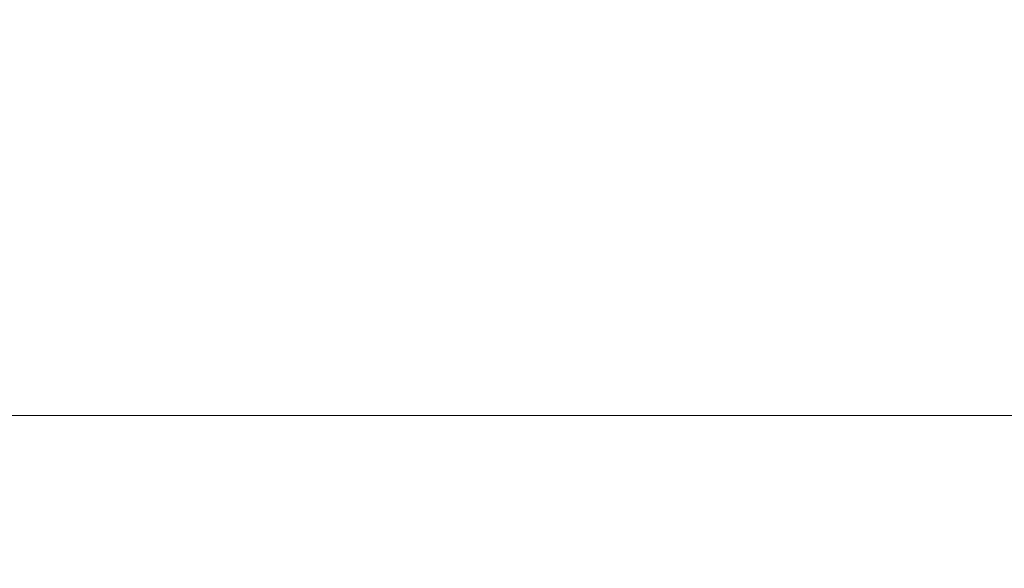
# Model space of a CAD drawing. Header units: millimetres. Extents: x -200 to 200, y -17 to 153.
# Tile 113 of 159: x 81 to 93, y 139 to 146. Entities that reach past the tile are written whole.
import ezdxf

# ---------------------------------------------------------------- set-up
doc = ezdxf.new("R2010")
doc.units = ezdxf.units.MM
doc.header["$LTSCALE"] = 12.7
doc.layers.add('Lighting-LED', color=7, linetype='Continuous', lineweight=5, true_color=0x000000)

msp = doc.modelspace()

# ---------------------------------------------------------------- linework, layer by layer
at = {"layer": 'Lighting-LED', "color": 18, "linetype": 'Continuous', "lineweight": 5, "true_color": 0x000000}
for points, invisible_edges in [([(77.368, 149.189, -92.496), (77.368, 141.081, -92.496), (81.671, 141.081, -90.713), (81.671, 149.189, -90.713)], 5), ([(77.368, 149.189, -292.355), (77.368, 141.081, -292.355), (81.671, 141.081, -290.573), (81.671, 149.189, -290.573)], 5), ([(81.671, 149.188, -191.056), (81.671, 141.081, -191.056), (77.368, 141.081, -189.274), (77.368, 149.188, -189.274)], 5), ([(81.671, 149.188, -390.916), (81.671, 141.081, -390.916), (77.368, 141.081, -389.133), (77.368, 149.188, -389.133)], 5), ([(81.671, 149.189, -90.713), (81.671, 141.081, -90.713), (86.113, 141.081, -89.312), (86.113, 149.189, -89.312)], 5), ([(81.671, 149.189, -290.573), (81.671, 141.081, -290.573), (86.113, 141.081, -289.172), (86.113, 149.189, -289.172)], 5), ([(86.113, 149.188, -192.457), (86.113, 141.081, -192.457), (81.671, 141.081, -191.056), (81.671, 149.188, -191.056)], 5), ([(86.113, 149.188, -392.316), (86.113, 141.081, -392.316), (81.671, 141.081, -390.916), (81.671, 149.188, -390.916)], 5), ([(86.113, 149.189, -89.312), (86.113, 141.081, -89.312), (90.661, 141.081, -88.304), (90.661, 149.189, -88.304)], 5), ([(86.113, 149.189, -289.172), (86.113, 141.081, -289.172), (90.661, 141.081, -288.164), (90.661, 149.189, -288.164)], 5), ([(90.661, 149.188, -193.465), (90.661, 141.081, -193.465), (86.113, 141.081, -192.457), (86.113, 149.188, -192.457)], 5), ([(90.661, 149.188, -393.324), (90.661, 141.081, -393.324), (86.113, 141.081, -392.316), (86.113, 149.188, -392.316)], 5), ([(90.661, 149.189, -88.304), (90.661, 141.081, -88.304), (95.279, 141.081, -87.696), (95.279, 149.189, -87.696)], 5), ([(90.661, 149.189, -288.164), (90.661, 141.081, -288.164), (95.279, 141.081, -287.556), (95.279, 149.189, -287.556)], 5), ([(95.279, 149.188, -194.073), (95.279, 141.081, -194.073), (90.661, 141.081, -193.465), (90.661, 149.188, -193.465)], 5), ([(95.279, 149.188, -393.932), (95.279, 141.081, -393.932), (90.661, 141.081, -393.324), (90.661, 149.188, -393.324)], 5), ([(81.671, 141.081, -90.713), (77.368, 141.081, -92.496), (77.308, 140.747, -92.368), (81.623, 140.747, -90.581)], 14), ([(77.368, 141.081, -189.274), (81.671, 141.081, -191.056), (81.623, 140.746, -191.188), (77.308, 140.746, -189.401)], 14), ([(81.671, 141.081, -290.573), (77.368, 141.081, -292.355), (77.308, 140.747, -292.228), (81.623, 140.747, -290.44)], 14), ([(77.368, 141.081, -389.133), (81.671, 141.081, -390.916), (81.623, 140.746, -391.048), (77.308, 140.746, -389.261)], 14), ([(86.113, 141.081, -89.312), (81.671, 141.081, -90.713), (81.623, 140.747, -90.581), (86.077, 140.747, -89.176)], 14), ([(81.671, 141.081, -191.056), (86.113, 141.081, -192.457), (86.077, 140.746, -192.593), (81.623, 140.746, -191.188)], 14), ([(86.113, 141.081, -289.172), (81.671, 141.081, -290.573), (81.623, 140.747, -290.44), (86.077, 140.747, -289.036)], 14), ([(81.671, 141.081, -390.916), (86.113, 141.081, -392.316), (86.077, 140.746, -392.452), (81.623, 140.746, -391.048)], 14), ([(90.661, 141.081, -88.304), (86.113, 141.081, -89.312), (86.077, 140.747, -89.176), (90.636, 140.747, -88.166)], 14), ([(86.113, 141.081, -192.457), (90.661, 141.081, -193.465), (90.636, 140.746, -193.603), (86.077, 140.746, -192.593)], 14), ([(90.661, 141.081, -288.164), (86.113, 141.081, -289.172), (86.077, 140.747, -289.036), (90.636, 140.747, -288.025)], 14), ([(86.113, 141.081, -392.316), (90.661, 141.081, -393.324), (90.636, 140.746, -393.463), (86.077, 140.746, -392.452)], 14), ([(95.279, 141.081, -87.696), (90.661, 141.081, -88.304), (90.636, 140.747, -88.166), (95.267, 140.747, -87.556)], 14), ([(90.661, 141.081, -193.465), (95.279, 141.081, -194.073), (95.267, 140.746, -194.213), (90.636, 140.746, -193.603)], 14), ([(95.279, 141.081, -287.556), (90.661, 141.081, -288.164), (90.636, 140.747, -288.025), (95.267, 140.747, -287.416)], 14), ([(90.661, 141.081, -393.324), (95.279, 141.081, -393.932), (95.267, 140.746, -394.073), (90.636, 140.746, -393.463)], 14), ([(81.623, 140.747, -90.581), (77.308, 140.747, -92.368), (77.237, 140.425, -92.216), (81.566, 140.425, -90.423)], 15), ([(81.623, 140.747, -290.44), (77.308, 140.747, -292.228), (77.237, 140.425, -292.075), (81.566, 140.425, -290.283)], 15), ([(77.308, 140.746, -189.401), (81.623, 140.746, -191.188), (81.566, 140.425, -191.346), (77.237, 140.425, -189.553)], 15), ([(77.308, 140.746, -389.261), (81.623, 140.746, -391.048), (81.566, 140.425, -391.206), (77.237, 140.425, -389.413)], 15), ([(86.077, 140.747, -89.176), (81.623, 140.747, -90.581), (81.566, 140.425, -90.423), (86.034, 140.425, -89.014)], 15), ([(86.077, 140.747, -289.036), (81.623, 140.747, -290.44), (81.566, 140.425, -290.283), (86.034, 140.425, -288.874)], 15), ([(81.623, 140.746, -191.188), (86.077, 140.746, -192.593), (86.034, 140.425, -192.755), (81.566, 140.425, -191.346)], 15), ([(81.623, 140.746, -391.048), (86.077, 140.746, -392.452), (86.034, 140.425, -392.615), (81.566, 140.425, -391.206)], 15), ([(90.636, 140.747, -88.166), (86.077, 140.747, -89.176), (86.034, 140.425, -89.014), (90.607, 140.425, -88)], 15), ([(90.636, 140.747, -288.025), (86.077, 140.747, -289.036), (86.034, 140.425, -288.874), (90.607, 140.425, -287.86)], 15), ([(86.077, 140.746, -192.593), (90.636, 140.746, -193.603), (90.607, 140.425, -193.769), (86.034, 140.425, -192.755)], 15), ([(86.077, 140.746, -392.452), (90.636, 140.746, -393.463), (90.607, 140.425, -393.629), (86.034, 140.425, -392.615)], 15), ([(95.267, 140.747, -87.556), (90.636, 140.747, -88.166), (90.607, 140.425, -88), (95.252, 140.425, -87.389)], 15), ([(95.267, 140.747, -287.416), (90.636, 140.747, -288.025), (90.607, 140.425, -287.86), (95.252, 140.425, -287.248)], 15), ([(90.636, 140.746, -193.603), (95.267, 140.746, -194.213), (95.252, 140.425, -194.38), (90.607, 140.425, -193.769)], 15), ([(90.636, 140.746, -393.463), (95.267, 140.746, -394.073), (95.252, 140.425, -394.24), (90.607, 140.425, -393.629)], 15), ([(81.566, 140.425, -90.423), (77.237, 140.425, -92.216), (77.156, 140.119, -92.04), (81.499, 140.119, -90.241)], 15), ([(77.237, 140.425, -189.553), (81.566, 140.425, -191.346), (81.499, 140.118, -191.528), (77.156, 140.118, -189.729)], 15), ([(81.566, 140.425, -290.283), (77.237, 140.425, -292.075), (77.156, 140.119, -291.9), (81.499, 140.119, -290.1)], 15), ([(77.237, 140.425, -389.413), (81.566, 140.425, -391.206), (81.499, 140.118, -391.388), (77.156, 140.118, -389.589)], 15), ([(86.034, 140.425, -89.014), (81.566, 140.425, -90.423), (81.499, 140.119, -90.241), (85.983, 140.119, -88.827)], 15), ([(81.566, 140.425, -191.346), (86.034, 140.425, -192.755), (85.983, 140.118, -192.942), (81.499, 140.118, -191.528)], 15), ([(86.034, 140.425, -288.874), (81.566, 140.425, -290.283), (81.499, 140.119, -290.1), (85.983, 140.119, -288.687)], 15), ([(81.566, 140.425, -391.206), (86.034, 140.425, -392.615), (85.983, 140.118, -392.802), (81.499, 140.118, -391.388)], 15), ([(90.607, 140.425, -88), (86.034, 140.425, -89.014), (85.983, 140.119, -88.827), (90.574, 140.119, -87.809)], 15), ([(86.034, 140.425, -192.755), (90.607, 140.425, -193.769), (90.574, 140.118, -193.96), (85.983, 140.118, -192.942)], 15), ([(90.607, 140.425, -287.86), (86.034, 140.425, -288.874), (85.983, 140.119, -288.687), (90.574, 140.119, -287.669)], 15), ([(86.034, 140.425, -392.615), (90.607, 140.425, -393.629), (90.574, 140.118, -393.819), (85.983, 140.118, -392.802)], 15), ([(95.252, 140.425, -87.389), (90.607, 140.425, -88), (90.574, 140.119, -87.809), (95.235, 140.119, -87.196)], 15), ([(90.607, 140.425, -193.769), (95.252, 140.425, -194.38), (95.235, 140.118, -194.574), (90.574, 140.118, -193.96)], 15), ([(95.252, 140.425, -287.248), (90.607, 140.425, -287.86), (90.574, 140.119, -287.669), (95.235, 140.119, -287.055)], 15), ([(90.607, 140.425, -393.629), (95.252, 140.425, -394.24), (95.235, 140.118, -394.433), (90.574, 140.118, -393.819)], 15), ([(81.499, 140.119, -90.241), (77.156, 140.119, -92.04), (77.063, 139.829, -91.842), (81.425, 139.829, -90.035)], 15), ([(81.499, 140.119, -290.1), (77.156, 140.119, -291.9), (77.063, 139.829, -291.702), (81.425, 139.829, -289.895)], 15), ([(77.156, 140.118, -189.729), (81.499, 140.118, -191.528), (81.425, 139.829, -191.734), (77.063, 139.829, -189.927)], 15), ([(77.156, 140.118, -389.589), (81.499, 140.118, -391.388), (81.425, 139.829, -391.593), (77.063, 139.829, -389.787)], 15), ([(85.983, 140.119, -88.827), (81.499, 140.119, -90.241), (81.425, 139.829, -90.035), (85.927, 139.829, -88.616)], 15), ([(85.983, 140.119, -288.687), (81.499, 140.119, -290.1), (81.425, 139.829, -289.895), (85.927, 139.829, -288.475)], 15), ([(81.499, 140.118, -191.528), (85.983, 140.118, -192.942), (85.927, 139.829, -193.153), (81.425, 139.829, -191.734)], 15), ([(81.499, 140.118, -391.388), (85.983, 140.118, -392.802), (85.927, 139.829, -393.013), (81.425, 139.829, -391.593)], 15), ([(90.574, 140.119, -87.809), (85.983, 140.119, -88.827), (85.927, 139.829, -88.616), (90.536, 139.829, -87.594)], 15), ([(90.574, 140.119, -287.669), (85.983, 140.119, -288.687), (85.927, 139.829, -288.475), (90.536, 139.829, -287.454)], 15), ([(85.983, 140.118, -192.942), (90.574, 140.118, -193.96), (90.536, 139.829, -194.175), (85.927, 139.829, -193.153)], 15), ([(85.983, 140.118, -392.802), (90.574, 140.118, -393.819), (90.536, 139.829, -394.035), (85.927, 139.829, -393.013)], 15), ([(95.235, 140.119, -87.196), (90.574, 140.119, -87.809), (90.536, 139.829, -87.594), (95.216, 139.829, -86.978)], 15), ([(95.235, 140.119, -287.055), (90.574, 140.119, -287.669), (90.536, 139.829, -287.454), (95.216, 139.829, -286.838)], 15), ([(90.574, 140.118, -193.96), (95.235, 140.118, -194.574), (95.216, 139.829, -194.791), (90.536, 139.829, -194.175)], 15), ([(90.574, 140.118, -393.819), (95.235, 140.118, -394.433), (95.216, 139.829, -394.651), (90.536, 139.829, -394.035)], 15), ([(81.425, 139.829, -90.035), (77.063, 139.829, -91.842), (76.961, 139.558, -91.623), (81.342, 139.558, -89.808)], 15), ([(77.063, 139.829, -189.927), (81.425, 139.829, -191.734), (81.342, 139.558, -191.961), (76.961, 139.558, -190.146)], 15), ([(81.425, 139.829, -289.895), (77.063, 139.829, -291.702), (76.961, 139.558, -291.483), (81.342, 139.558, -289.668)], 15), ([(77.063, 139.829, -389.787), (81.425, 139.829, -391.593), (81.342, 139.558, -391.82), (76.961, 139.558, -390.006)], 15), ([(85.927, 139.829, -88.616), (81.425, 139.829, -90.035), (81.342, 139.558, -89.808), (85.864, 139.558, -88.382)], 15), ([(81.425, 139.829, -191.734), (85.927, 139.829, -193.153), (85.864, 139.558, -193.387), (81.342, 139.558, -191.961)], 15), ([(85.927, 139.829, -288.475), (81.425, 139.829, -289.895), (81.342, 139.558, -289.668), (85.864, 139.558, -288.242)], 15), ([(81.425, 139.829, -391.593), (85.927, 139.829, -393.013), (85.864, 139.558, -393.246), (81.342, 139.558, -391.82)], 15), ([(90.536, 139.829, -87.594), (85.927, 139.829, -88.616), (85.864, 139.558, -88.382), (90.494, 139.558, -87.356)], 15), ([(85.927, 139.829, -193.153), (90.536, 139.829, -194.175), (90.494, 139.558, -194.413), (85.864, 139.558, -193.387)], 15), ([(90.536, 139.829, -287.454), (85.927, 139.829, -288.475), (85.864, 139.558, -288.242), (90.494, 139.558, -287.216)], 15), ([(85.927, 139.829, -393.013), (90.536, 139.829, -394.035), (90.494, 139.558, -394.273), (85.864, 139.558, -393.246)], 15), ([(95.216, 139.829, -86.978), (90.536, 139.829, -87.594), (90.494, 139.558, -87.356), (95.195, 139.558, -86.737)], 15), ([(90.536, 139.829, -194.175), (95.216, 139.829, -194.791), (95.195, 139.558, -195.032), (90.494, 139.558, -194.413)], 15), ([(95.216, 139.829, -286.838), (90.536, 139.829, -287.454), (90.494, 139.558, -287.216), (95.195, 139.558, -286.597)], 15), ([(90.536, 139.829, -394.035), (95.216, 139.829, -394.651), (95.195, 139.558, -394.891), (90.494, 139.558, -394.273)], 15), ([(81.342, 139.558, -89.808), (76.961, 139.558, -91.623), (76.85, 139.309, -91.385), (81.252, 139.309, -89.561)], 15), ([(76.961, 139.558, -190.146), (81.342, 139.558, -191.961), (81.252, 139.308, -192.208), (76.85, 139.308, -190.385)], 15), ([(81.342, 139.558, -289.668), (76.961, 139.558, -291.483), (76.85, 139.309, -291.244), (81.252, 139.309, -289.421)], 15), ([(76.961, 139.558, -390.006), (81.342, 139.558, -391.82), (81.252, 139.308, -392.068), (76.85, 139.308, -390.244)], 15), ([(85.864, 139.558, -88.382), (81.342, 139.558, -89.808), (81.252, 139.309, -89.561), (85.796, 139.309, -88.128)], 15), ([(81.342, 139.558, -191.961), (85.864, 139.558, -193.387), (85.796, 139.308, -193.641), (81.252, 139.308, -192.208)], 15), ([(85.864, 139.558, -288.242), (81.342, 139.558, -289.668), (81.252, 139.309, -289.421), (85.796, 139.309, -287.988)], 15), ([(81.342, 139.558, -391.82), (85.864, 139.558, -393.246), (85.796, 139.308, -393.5), (81.252, 139.308, -392.068)], 15), ([(90.494, 139.558, -87.356), (85.864, 139.558, -88.382), (85.796, 139.309, -88.128), (90.448, 139.309, -87.097)], 15), ([(85.864, 139.558, -193.387), (90.494, 139.558, -194.413), (90.448, 139.308, -194.672), (85.796, 139.308, -193.641)], 15), ([(90.494, 139.558, -287.216), (85.864, 139.558, -288.242), (85.796, 139.309, -287.988), (90.448, 139.309, -286.957)], 15), ([(85.864, 139.558, -393.246), (90.494, 139.558, -394.273), (90.448, 139.308, -394.532), (85.796, 139.308, -393.5)], 15), ([(95.195, 139.558, -86.737), (90.494, 139.558, -87.356), (90.448, 139.309, -87.097), (95.172, 139.309, -86.475)], 15), ([(90.494, 139.558, -194.413), (95.195, 139.558, -195.032), (95.172, 139.308, -195.294), (90.448, 139.308, -194.672)], 15), ([(95.195, 139.558, -286.597), (90.494, 139.558, -287.216), (90.448, 139.309, -286.957), (95.172, 139.309, -286.335)], 15), ([(90.494, 139.558, -394.273), (95.195, 139.558, -394.891), (95.172, 139.308, -395.154), (90.448, 139.308, -394.532)], 15), ([(81.252, 139.309, -89.561), (76.85, 139.309, -91.385), (76.73, 139.081, -91.128), (81.155, 139.081, -89.295)], 15), ([(81.252, 139.309, -289.421), (76.85, 139.309, -291.244), (76.73, 139.081, -290.988), (81.155, 139.081, -289.155)], 15), ([(76.85, 139.308, -190.385), (81.252, 139.308, -192.208), (81.155, 139.081, -192.474), (76.73, 139.081, -190.641)], 15), ([(76.85, 139.308, -390.244), (81.252, 139.308, -392.068), (81.155, 139.081, -392.333), (76.73, 139.081, -390.5)], 15), ([(85.796, 139.309, -88.128), (81.252, 139.309, -89.561), (81.155, 139.081, -89.295), (85.723, 139.081, -87.855)], 15), ([(85.796, 139.309, -287.988), (81.252, 139.309, -289.421), (81.155, 139.081, -289.155), (85.723, 139.081, -287.715)], 15), ([(81.252, 139.308, -192.208), (85.796, 139.308, -193.641), (85.723, 139.081, -193.914), (81.155, 139.081, -192.474)], 15), ([(81.252, 139.308, -392.068), (85.796, 139.308, -393.5), (85.723, 139.081, -393.773), (81.155, 139.081, -392.333)], 15), ([(90.448, 139.309, -87.097), (85.796, 139.309, -88.128), (85.723, 139.081, -87.855), (90.399, 139.081, -86.819)], 15), ([(90.448, 139.309, -286.957), (85.796, 139.309, -287.988), (85.723, 139.081, -287.715), (90.399, 139.081, -286.678)], 15), ([(85.796, 139.308, -193.641), (90.448, 139.308, -194.672), (90.399, 139.081, -194.95), (85.723, 139.081, -193.914)], 15), ([(85.796, 139.308, -393.5), (90.448, 139.308, -394.532), (90.399, 139.081, -394.81), (85.723, 139.081, -393.773)], 15), ([(95.172, 139.309, -86.475), (90.448, 139.309, -87.097), (90.399, 139.081, -86.819), (95.147, 139.081, -86.193)], 15), ([(95.172, 139.309, -286.335), (90.448, 139.309, -286.957), (90.399, 139.081, -286.678), (95.147, 139.081, -286.053)], 15), ([(90.448, 139.308, -194.672), (95.172, 139.308, -195.294), (95.147, 139.081, -195.576), (90.399, 139.081, -194.95)], 15), ([(90.448, 139.308, -394.532), (95.172, 139.308, -395.154), (95.147, 139.081, -395.435), (90.399, 139.081, -394.81)], 15)]:
    msp.add_3dface(points, dxfattribs=dict(at, invisible_edges=invisible_edges))

doc.saveas('drawing.dxf')
